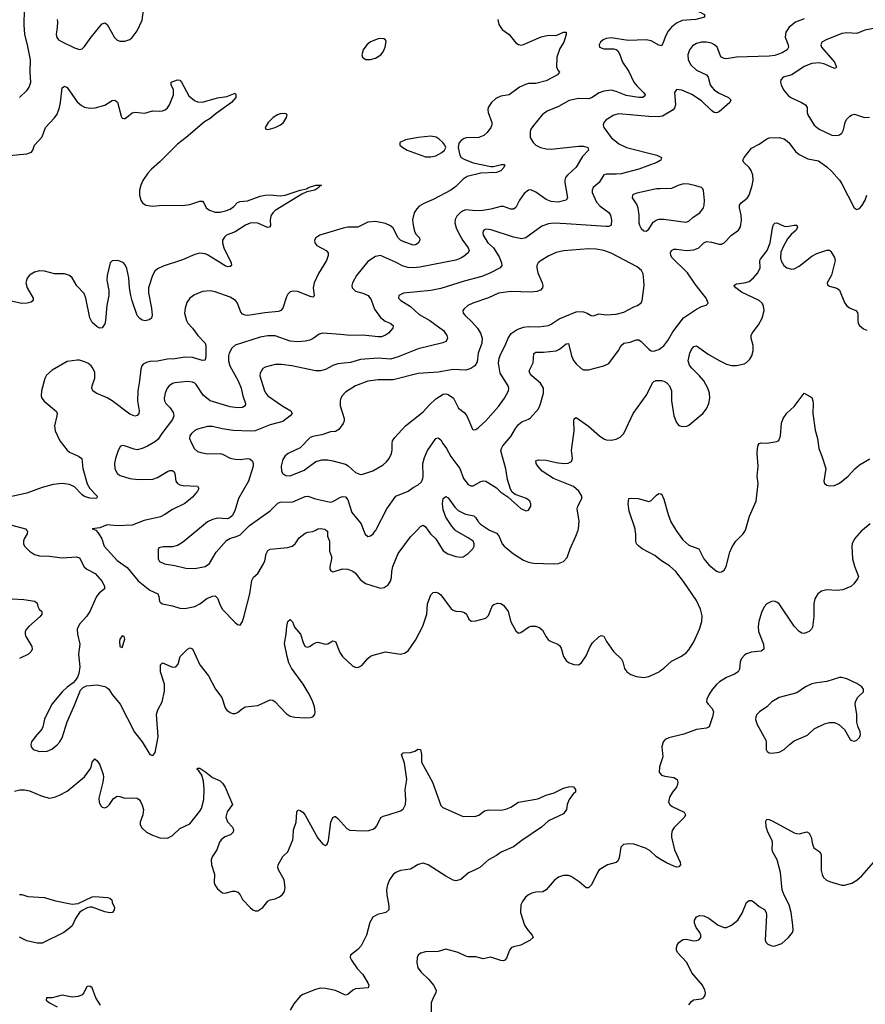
# Model space of a CAD drawing. Header units: inches. Extents: x 501419 to 657765, y 482282 to 547532.
# Tile 9 of 225: x 524892 to 531637, y 496218 to 504069. Entities that reach past the tile are written whole.
import ezdxf

# ---------------------------------------------------------------- set-up
doc = ezdxf.new("R2010")
doc.units = ezdxf.units.IN
doc.header["$MEASUREMENT"] = 0
for name, color, linetype in [('A5429', 7, 'Continuous'), ('A5439', 7, 'Continuous'), ('A5520', 7, 'Continuous'), ('A5530', 7, 'Continuous')]:
    doc.layers.add(name, color=color, linetype=linetype)

msp = doc.modelspace()

# ---------------------------------------------------------------- linework, layer by layer
at = {"layer": 'A5429', "color": 6}
for points, elevation in [([(524945.9, 500000), (524954.6, 499990), (524950.3, 499970), (524927.8, 499930), (524922.1, 499910), (524922.5, 499890), (524931.2, 499870), (524970, 499831.8), (525010, 499805.5), (525050, 499794.3), (525130, 499792.7), (525230, 499779.3), (525344.8, 499784.8), (525370, 499777.1), (525407.2, 499707.2), (525428.6, 499688.6), (525492.7, 499652.7), (525550.5, 499590.6), (525568.6, 499550), (525567.1, 499530), (525524.5, 499495.5), (525503.8, 499470), (525452.4, 499350), (525423.9, 499310), (525368.1, 499250), (525349.7, 499210), (525351.6, 499170), (525370.3, 499090), (525362.1, 499010), (525370.4, 498909.6), (525363, 498857), (525352.5, 498827.5), (525337.4, 498802.6), (525317.8, 498782.2), (525270, 498747), (525230, 498709.9), (525147.3, 498610), (525090, 498492.1), (525077.2, 498430), (525069.1, 498410.9), (525014.7, 498350), (524987.1, 498310), (524980.4, 498290), (524982, 498270), (524998.8, 498250), (525050, 498232.7), (525110, 498235.3), (525148.6, 498251.4), (525190, 498286.6), (525210.9, 498310), (525230, 498342.9), (525269.9, 498470.1), (525330, 498602.2), (525377.7, 498722.3), (525396.8, 498743.2), (525423.5, 498756.5), (525510, 498764.3), (525570, 498750.9), (525590, 498741.9), (525603.4, 498730), (525628.8, 498688.8), (525693, 498610), (525808.2, 498388.2), (525869.7, 498310), (525930, 498210.2), (525950, 498200.6), (525956.1, 498204), (525972.9, 498227.1), (525995.9, 498350), (525983.5, 498530), (525994.2, 498565.8), (526029.5, 498630.5), (526046.2, 498713.8), (526046.2, 498770), (526014.6, 498870), (526015.4, 498924.6), (526030, 498940.1), (526110, 498906.6), (526136.2, 498910), (526155.2, 498930), (526172.9, 498990), (526230, 499048.8), (526250, 499060.2), (526270, 499052.9), (526330, 498924.4), (526398.2, 498838.1), (526452.7, 498730), (526504.9, 498664.9), (526530, 498581.7), (526544.1, 498564.1), (526570, 498545.2), (526590, 498537.1), (526610, 498535.9), (526630, 498545.4), (526665.1, 498574.9), (526690, 498588.8), (526790, 498599.4), (526890, 498645.3), (526910, 498643), (526929.2, 498629.2), (527017, 498537), (527050, 498514.3), (527087.7, 498507.7), (527170, 498503.5), (527210, 498505), (527229.3, 498510.7), (527245.8, 498530), (527249.9, 498550.1), (527244, 498590), (527229.9, 498630), (527201, 498690), (527153.4, 498770), (527059, 498899), (527039.8, 498939.8), (527024, 498990), (527005.3, 499094.7), (527017.4, 499170), (527021.3, 499230), (527030, 499270.3), (527050, 499286.3), (527066.7, 499266.7), (527083.9, 499223.9), (527132.4, 499170), (527155.4, 499095.4), (527170, 499072.1), (527190, 499065.6), (527210, 499072.9), (527230.9, 499090), (527257, 499103), (527270, 499105), (527330, 499088.8), (527350, 499093.6), (527390, 499115.7), (527410, 499111.3), (527444.4, 499024.4), (527467.1, 498990), (527550, 498914), (527570, 498905.7), (527590, 498904.4), (527621.1, 498918.9), (527670, 498975.9), (527690, 498992.9), (527710, 499002.1), (527810, 499028.3), (527930, 499010.7), (527962.2, 499017.8), (527990, 499035.9), (528050, 499120.8), (528107.7, 499232.3), (528140.1, 499330), (528144.7, 499410), (528170, 499484), (528190, 499502.2), (528210, 499505.3), (528230, 499498.6), (528250, 499483), (528332.4, 499372.4), (528350, 499360.1), (528370, 499353.8), (528413.4, 499350), (528440.9, 499340.9), (528454.6, 499330), (528475.6, 499290), (528493.3, 499273.3), (528530, 499275.3), (528610, 499296), (528630, 499317.3), (528663.3, 499396.7), (528674.3, 499405.7), (528704, 499416), (528730, 499414.8), (528750, 499400.8), (528786.9, 499350), (528810, 499267.5), (528850, 499196.5), (528870, 499176.9), (528890, 499182.7), (528950, 499225.6), (528970, 499233.8), (529010, 499232.1), (529040.3, 499220.3), (529061.8, 499201.8), (529090, 499148), (529110, 499122.7), (529130.1, 499110.1), (529185.3, 499090), (529198.8, 499078.8), (529210, 499058), (529228.6, 498990), (529250, 498959.7), (529270, 498944.5), (529312.6, 498927.4), (529350, 498925.3), (529370, 498938.7), (529410, 498997.6), (529441.7, 499070), (529460.7, 499099.3), (529510, 499147.8), (529530, 499158.1), (529550, 499154.3), (529572.3, 499110), (529628, 499030), (529692.5, 498970), (529701.8, 498950), (529715.3, 498895.3), (529735.4, 498870), (529767.6, 498847.6), (529810.6, 498830.6), (529870, 498824.9), (529910, 498830.9), (529992.2, 498870), (530000, 498875.7)], 1900), ([(525498.2, 500000), (525499.5, 499999.5), (525517.8, 499977.8), (525545.8, 499930), (525564.3, 499870), (525670, 499756.2), (525750, 499700.5), (525835.5, 499595.5), (525930, 499520.4), (525992.4, 499490), (526001.2, 499470), (526007.6, 499430), (526018, 499418), (526032.2, 499410), (526110, 499395), (526170, 499377.1), (526210, 499375.1), (526290, 499390.8), (526328.5, 499410), (526385.5, 499454.5), (526430, 499472.6), (526450, 499475.3), (526470, 499457), (526490, 499400.9), (526510, 499366.5), (526610, 499263.1), (526630, 499245.8), (526650, 499241.3), (526669.5, 499270.5), (526683.4, 499316.6), (526728.1, 499490), (526742.8, 499597.2), (526757.2, 499622.8), (526790, 499652.8), (526836.1, 499730), (526845.9, 499754.1), (526857.4, 499810), (526870, 499835.6), (526890, 499846.5), (527030, 499861.2), (527064.5, 499870), (527090.2, 499889.8), (527121.2, 499938.8), (527170, 499975.7), (527190, 499984), (527230, 499988.2), (527252.9, 500000)], 2000), ([(526310.4, 500000), (526190, 499900.7), (526150, 499875.9), (526110, 499866.8), (526034.9, 499865.1), (526002.7, 499857.3), (525995.8, 499844.2), (525996.4, 499770), (526007.6, 499750), (526045.8, 499730), (526130, 499718), (526215.7, 499695.7), (526290, 499693.2), (526371.5, 499708.5), (526406.1, 499733.9), (526457.9, 499822.1), (526542.7, 499917.3), (526567.6, 499932.4), (526625.5, 499950), (526650, 499962.8), (526688.5, 500000)], 2100), ([(527333.7, 500000), (527347.8, 499990), (527348.2, 499950), (527361.7, 499910), (527363.1, 499830), (527377.8, 499790), (527378.8, 499770), (527366.1, 499706.1), (527366.6, 499686.6), (527373.4, 499673.4), (527390, 499665.4), (527468.8, 499691.2), (527510, 499687), (527550, 499670.7), (527570, 499656.7), (527606.5, 499606.5), (527650, 499573.7), (527750, 499540.3), (527770, 499537.4), (527798.1, 499541.9), (527830, 499562.2), (527850, 499591.3), (527858.8, 499621.2), (527860.7, 499670), (527868.2, 499710), (527910, 499812.9), (528010, 499944.8), (528062.4, 500000)], 2000), ([(527634, 500000), (527646.4, 499966.4), (527670, 499948.7), (527690, 499952.7), (527710, 499970.1), (527730, 499997.3), (527731.4, 500000)], 2100), ([(528147.6, 500000), (528168.8, 499970), (528210.7, 499930), (528270, 499834.2), (528307.5, 499810), (528370, 499788.1), (528410, 499783.7), (528430, 499786.4), (528470, 499812.4), (528507.4, 499850), (528516.6, 499870), (528517.5, 499890), (528508.3, 499910), (528470, 499938.7), (528370, 499994.4), (528365, 500000)], 2000), ([(528639.6, 500000), (528695.5, 499975.5), (528713, 499953), (528740.4, 499890), (528757.1, 499870), (528830, 499809.1), (528910, 499759.9), (528950, 499742.9), (528990, 499736), (529150, 499729.3), (529190, 499733), (529230.7, 499749.3), (529259, 499781), (529281.3, 499850), (529328.4, 499950), (529345.2, 500000)], 2000), ([(530000, 499762.5), (529957.2, 499797.2), (529856.1, 499850), (529829.8, 499870), (529812.9, 499890), (529806.8, 499910), (529806.4, 499970), (529802.1, 500000)], 1900), ([(524831, 499451), (524925, 499445), (525013.4, 499433.4), (525030, 499416.4), (525036.8, 499390), (525047.9, 499370), (525069.4, 499350), (525068.8, 499330), (525055.7, 499310), (524963.5, 499230), (524945, 499210), (524935.6, 499190), (524935.4, 499170), (524942, 499150), (524989.6, 499070), (524990.1, 499050), (524983.9, 499030), (524963.2, 499010), (524890, 498976.2)], 1800), ([(524850, 497917.4), (524892.3, 497927.7), (524930, 497927.3), (524970, 497919.9), (525070, 497876.9), (525130, 497862.8), (525170, 497869.6), (525210, 497885), (525270, 497917.2), (525408.6, 498031.4), (525451.2, 498090), (525461.2, 498110), (525471.1, 498148.9), (525490, 498174.2), (525510, 498159.7), (525530, 498126.4), (525557.5, 498050), (525559.9, 498030), (525555.2, 497990), (525522.9, 497862.9), (525524.5, 497830), (525540.3, 497800.3), (525550, 497790.8), (525570, 497785.5), (525590, 497791.4), (525608.1, 497810), (525641, 497859), (525670, 497876.6), (525690, 497875.6), (525730, 497861.7), (525790, 497865.6), (525830, 497861), (525848.1, 497848.1), (525855.8, 497835.8), (525870, 497806.7), (525880.1, 497770), (525873.8, 497730), (525852.6, 497670), (525853.8, 497650), (525865, 497625), (525904.2, 497590), (525950, 497566.2), (526010, 497545.8), (526070, 497541.7), (526110, 497562.7), (526170, 497620.9), (526250, 497657.2), (526330, 497758.3), (526341.3, 497778.7), (526359.9, 497850), (526364.4, 497930), (526357.7, 497997.7), (526344.3, 498044.3), (526320.2, 498080.2), (526307.5, 498090), (526310, 498100.5), (526330, 498100.2), (526377.8, 498070), (526430, 498025.7), (526490, 498000.6), (526510, 497981.6), (526531.9, 497950), (526588.5, 497810), (526546.4, 497753.6), (526536.6, 497710), (526550, 497673.8), (526588.7, 497630), (526596.8, 497610), (526594.2, 497590), (526572.4, 497570), (526526.9, 497553.1), (526498.1, 497530), (526485.2, 497510), (526463.2, 497450), (526426.6, 497393.4), (526418.5, 497370), (526420.7, 497330), (526445.1, 497254.9), (526444.3, 497190), (526448.1, 497170), (526470, 497138.8), (526510, 497106), (526530, 497103.1), (526590, 497118.9), (526610, 497118.8), (526631.3, 497111.3), (526649.4, 497090), (526670, 497053.2), (526730, 496989.1), (526750.9, 496970.9), (526770, 496962.8), (526790, 496962.8), (526829.9, 496990.1), (526870, 497041.6), (526890, 497051.6), (526930, 497058.7), (526965.3, 497074.7), (526987, 497093), (527002.9, 497117.1), (527008.5, 497150), (527001.6, 497210), (526956.2, 497290), (526951.6, 497310), (526953.8, 497330), (526990, 497396.6), (527030, 497434.3), (527069.9, 497530), (527074.4, 497550), (527075.6, 497610), (527096.4, 497670), (527102.3, 497750), (527110, 497768.4), (527130, 497764.5), (527150, 497750.7), (527170, 497725.7), (527270, 497542.1), (527310, 497494.7), (527330, 497484), (527344.2, 497495.8), (527355, 497525), (527374.6, 497670), (527390, 497708.8), (527405.1, 497714.9), (527410, 497715.9), (527430, 497700.6), (527500.7, 497620.7), (527525.7, 497605.7), (527630, 497601), (527675.5, 497604.5), (527710, 497613.3), (527730, 497626.5), (527740, 497640), (527771.8, 497708.2), (527790, 497719.3), (527830, 497727.5), (527930, 497759.9), (527950, 497774.7), (527968.6, 497810), (527971.6, 497848.4), (527966.8, 497930), (527980.9, 498010), (527961.8, 498141.8), (527936.9, 498210), (527950, 498222), (528010, 498225.4), (528043.7, 498236.3), (528070, 498252.6), (528090, 498250.5), (528097.4, 498210), (528096.6, 498150), (528183.7, 497990), (528250, 497804.2), (528267.5, 497787.5), (528430, 497716.6), (528530, 497716.9), (528554.1, 497725.9), (528599.9, 497760.1), (528630, 497768.8), (528730, 497767.1), (528770, 497772.7), (528808.2, 497790), (528870, 497828.8), (529024.3, 497855.7), (529090, 497884.7), (529155.3, 497904.7), (529230, 497940.8), (529270, 497953.1), (529294.6, 497954.6), (529310, 497950.7), (529326, 497930), (529324.7, 497910), (529310, 497899), (529274.6, 497850), (529259.6, 497810), (529254.3, 497770), (529230, 497736.9), (529110, 497679.8), (529054.3, 497630), (528895.9, 497524.1), (528830, 497472.4), (528731.8, 497430), (528695.3, 497404.7), (528630.1, 497369.9), (528561.5, 497310), (528530, 497291.6), (528472.5, 497267.5), (528410, 497212.1), (528370, 497202.7), (528350, 497207), (528290, 497239.2), (528150, 497329.4), (528110, 497343.7), (528070, 497332.9), (528010, 497296.6), (527930, 497284.2), (527892, 497270), (527870, 497254.2), (527842.1, 497210), (527826.7, 497170), (527817.9, 497130), (527819, 497090), (527837, 497003), (527835.2, 496970), (527811.8, 496950), (527746, 496934), (527708.3, 496911.7), (527685, 496870), (527658.1, 496770), (527614.9, 496685.1), (527590, 496654.3), (527529.5, 496610), (527528.5, 496590), (527538.8, 496570), (527583.9, 496503.9), (527630, 496454.8), (527669.1, 496390), (527676.6, 496370), (527670.2, 496350), (527570, 496340.5), (527550, 496330.5), (527510, 496295.7), (527490, 496289.8), (527410, 496327.1), (527330, 496344.9), (527290, 496345.8), (527250, 496335.3), (527150, 496296.2), (527130, 496283.1), (527077.6, 496222.4), (527049.2, 496170.8)], 1800), ([(530000, 498126.2), (529994.7, 498110), (529991.6, 498070), (530000, 498059)], 1900), ([(530000, 497375.7), (529970, 497393.6), (529920.6, 497440.6), (529882.9, 497462.9), (529790, 497494.3), (529750, 497497.4), (529708.8, 497491.2), (529686.1, 497470), (529674.3, 497385.7), (529661.7, 497358.3), (529650, 497349), (529581.1, 497330), (529514.8, 497290), (529500.6, 497270), (529452.2, 497170), (529430, 497146.2), (529410, 497147.9), (529354.1, 497194.1), (529290, 497235.7), (529270, 497243.9), (529230, 497244.8), (529190, 497230.6), (529153.7, 497206.3), (529090.8, 497130), (529078.3, 497121.7), (529064.2, 497115.8), (529010, 497111.3), (528976.6, 497103.4), (528949.2, 497090.8), (528927.4, 497072.5), (528901.8, 497038.2), (528890.4, 497010), (528887.6, 496950), (528919.2, 496850), (528946.4, 496806.4), (528979.3, 496770), (528986.8, 496750), (528964, 496730), (528890, 496689.9), (528830, 496676), (528812.3, 496667.7), (528798.1, 496650), (528773.7, 496586.3), (528761, 496570), (528750, 496565.1), (528730, 496566.2), (528650, 496595.1), (528590, 496581), (528530, 496597.6), (528470, 496597.2), (528450, 496601.1), (528390, 496631.6), (528290, 496656.5), (528230, 496638.9), (528130, 496636.4), (528090, 496624.6), (528070.8, 496610), (528061.5, 496590), (528058.8, 496550), (528068.6, 496510), (528094.6, 496474.6), (528156.6, 496416.6), (528191.8, 496370), (528212.7, 496330), (528211.7, 496310), (528188.6, 496270), (528174.9, 496230), (528172.8, 496087.2)], 1900), ([(524890, 497094.2), (524910, 497093.5), (524957.3, 497077.3), (525090, 497069.5), (525165.7, 497045.7), (525310, 497016.3), (525357.1, 497022.9), (525470, 497074.9), (525490, 497077.7), (525591.3, 497070), (525610, 497064.4), (525628, 497050), (525630.4, 497030), (525647.3, 496990), (525646, 496970), (525631.3, 496950), (525610, 496946), (525570, 496954.5), (525470, 496992), (525450, 496992.7), (525430, 496986.3), (525390, 496966.1), (525369.8, 496950.2), (525338.2, 496901.8), (525310, 496844.4), (525290, 496824), (525242.6, 496790), (525070, 496705.2), (525030, 496704.1), (524950, 496722.8), (524890, 496754.3)], 1700), ([(525535.2, 496210), (525499.9, 496270), (525470.8, 496350), (525450, 496363.5), (525430, 496359.7), (525425.4, 496354.6), (525404.5, 496310), (525390, 496294), (525359.3, 496280.7), (525310, 496275.3), (525230, 496289.9), (525149.7, 496269.7), (525104.7, 496270), (525103.8, 496250), (525128.4, 496230), (525190, 496196.6)], 1800)]:
    msp.add_lwpolyline(points, dxfattribs=dict(at, elevation=elevation))
at = {"layer": 'A5429', "color": 6, "elevation": 2000}
msp.add_lwpolyline([(525710, 499156.2), (525690.6, 499130), (525686.9, 499110), (525690, 499071.3), (525710, 499062.8), (525730.8, 499130), (525724, 499150)], close=True, dxfattribs=at)
at = {"layer": 'A5439', "color": 6, "elevation": 1900}
for points in [[(531613.2, 500000), (531605.9, 499994.1), (531549.5, 499930), (531532.2, 499890), (531528.9, 499870), (531535.7, 499770), (531551.2, 499711.2), (531581.8, 499630), (531575.6, 499610), (531546.3, 499570), (531522, 499550), (531457.7, 499522.3), (531410, 499517.3), (531330, 499522.1), (531288.4, 499511.6), (531257.6, 499490), (531235.3, 499450), (531227.2, 499412.8), (531225.7, 499310), (531215.3, 499224.7), (531208.1, 499210), (531190, 499191.9), (531150, 499174.4), (531130, 499177.5), (531110, 499189.9), (531070, 499233.5), (530949.9, 499410), (530930, 499424.8), (530910, 499431.3), (530887.4, 499430), (530850, 499411.3), (530830, 499388.4), (530810, 499342.9), (530786.7, 499270), (530781, 499230), (530786, 499190), (530825.3, 499090), (530827.5, 499050), (530806.2, 499033.8), (530730, 499026.1), (530690, 499013.3), (530675.9, 499004.1), (530650, 498975.3), (530638.1, 498950), (530633.3, 498890), (530622.7, 498870), (530593, 498850), (530530, 498822.7), (530475, 498790), (530450, 498769.1), (530416.7, 498730), (530390.8, 498690), (530372.4, 498650), (530371.2, 498630), (530382.8, 498610), (530416.6, 498576.6), (530425.3, 498550), (530418.3, 498510), (530392.4, 498430), (530370, 498420.2), (530290, 498408.3), (530190, 498372.6), (530070, 498343.2), (530040.2, 498330), (530023.8, 498310), (530014.3, 498270), (530020.8, 498190), (530000, 498126.2)], [(530125.1, 500000), (530181, 499921), (530230, 499879.4), (530309.3, 499850), (530349.1, 499770), (530390, 499722.4), (530450, 499670.8), (530470, 499665.1), (530490, 499666.3), (530510, 499679.3), (530527.7, 499710), (530555.4, 499824.6), (530573.5, 499866.5), (530604.9, 499910), (530663.6, 499970), (530681.7, 499998.3), (530682.2, 500000)], [(530000, 498875.7), (530030, 498897.8), (530090, 498953.4), (530170, 498993.5), (530210, 499022.9), (530230, 499043.5), (530270, 499107.1), (530315.3, 499210), (530332.9, 499270), (530335, 499315), (530322.9, 499370), (530290, 499438.1), (530186.4, 499590), (530125.6, 499670), (530074.7, 499714.7), (530010, 499754.4), (530000, 499762.5)], [(530000, 498059), (530010, 498046), (530037.1, 498037.1), (530110, 498026.1), (530135.8, 498010), (530141.5, 497990), (530139.4, 497970), (530130.1, 497950), (530098.5, 497910), (530074.9, 497870), (530067.6, 497830), (530078.3, 497810), (530095.7, 497795.7), (530191.2, 497751.2), (530202.7, 497730), (530195, 497710), (530111.9, 497628.1), (530097.2, 497602.8), (530090, 497576), (530090.9, 497550), (530114.9, 497450), (530159, 497350), (530161.7, 497330), (530150, 497313.7), (530130, 497312), (530110, 497318.1), (530050, 497345.7), (530000, 497375.7)], [(530230, 496213.4), (530250, 496240.6), (530267.4, 496252.6), (530330, 496262.7), (530345.1, 496270), (530359.9, 496290), (530362.8, 496310), (530357.8, 496330), (530337, 496370), (530253.5, 496470), (530211.9, 496550), (530138.1, 496630), (530130.5, 496650), (530129.9, 496670), (530136.1, 496690), (530149.9, 496710), (530170, 496727.9), (530185.1, 496734.9), (530210, 496738.1), (530265.3, 496725.3), (530290, 496725.4), (530310, 496732.1), (530325, 496750), (530324.5, 496770), (530316.4, 496790), (530287.7, 496830), (530275.1, 496864.9), (530275.5, 496890), (530290, 496914.4), (530314.3, 496925.7), (530350, 496924.3), (530390, 496905.4), (530463.2, 496850), (530510, 496831.4), (530530, 496830.8), (530570, 496848.6), (530621, 496890), (530654.5, 496945.5), (530690, 497028.9), (530710, 497044.7), (530730, 497044.6), (530750, 497033.4), (530790, 496998.3), (530833, 496973), (530845.6, 496950), (530848.5, 496928.5), (530838, 496730), (530846, 496710), (530858, 496698), (530890, 496682.9), (530910, 496682.7), (530970, 496701.9), (531025.2, 496750), (531055.4, 496790), (531060.5, 496810), (531059.5, 496850), (531045.8, 496950), (531030.4, 497010), (530989.4, 497089.4), (530974.5, 497130), (530960.8, 497270), (530934.6, 497370), (530900.2, 497430), (530893.2, 497450), (530895.7, 497510), (530890.9, 497530), (530860.1, 497590), (530846.5, 497633.5), (530842.4, 497677.6), (530850, 497694.4), (530870, 497692.1), (530898.8, 497678.8), (531070, 497585.9), (531090, 497579.1), (531110, 497578.3), (531170, 497594.5), (531190, 497583.1), (531205.4, 497550), (531215.8, 497495.8), (531226.5, 497466.5), (531272.9, 497432.9), (531283.8, 497410), (531285.9, 497285.9), (531292.1, 497252.1), (531303, 497230), (531327.1, 497207.1), (531350, 497196.1), (531450, 497169.2), (531470, 497168.3), (531530, 497183.7), (531570, 497208.4), (531610, 497241.9), (531720.6, 497370)]]:
    msp.add_lwpolyline(points, dxfattribs=at)
at = {"layer": 'A5439', "color": 6, "elevation": 2000}
msp.add_lwpolyline([(531450, 498823.6), (531430, 498822.9), (531330, 498791.5), (531250, 498782.5), (531210, 498772.3), (531160.6, 498750), (531090, 498702.2), (530950, 498664.7), (530890.1, 498630), (530850, 498589), (530792.5, 498550), (530770.8, 498530), (530762.7, 498510), (530762.2, 498490), (530775, 498450), (530843, 498323), (530847, 498307), (530847.2, 498250), (530854.3, 498234.3), (530870, 498224.1), (530890, 498221.3), (530950, 498228.8), (530989.9, 498250.1), (531032.4, 498290), (531070, 498317.6), (531174.8, 498365.2), (531230, 498415.4), (531310, 498453.3), (531350, 498466.3), (531390, 498465.6), (531424.4, 498450), (531470.2, 498410), (531516.5, 498330), (531530, 498320.8), (531550, 498317), (531570, 498323.3), (531590, 498344.2), (531597.7, 498370), (531596.7, 498390), (531576.4, 498436.4), (531568.7, 498468.7), (531570.2, 498530), (531556.6, 498610), (531558.1, 498630), (531575.1, 498664.9), (531621.5, 498710), (531621.5, 498730), (531607.9, 498750), (531570, 498776.2), (531490, 498813.1)], close=True, dxfattribs=at)
at = {"layer": 'A5520', "color": 6}
for points, elevation in [([(525189.4, 504070), (525193, 504050), (525191.4, 504010), (525181.4, 503950), (525187.4, 503927.4), (525202.4, 503910), (525230, 503893.9), (525330, 503843.9), (525370, 503832.1), (525390, 503837), (525410, 503854.6), (525462.4, 503930), (525530, 504013.9), (525550, 504037.2), (525570, 504045.5), (525590, 504031.2), (525646.9, 503926.9), (525670, 503906.1), (525690, 503898.4), (525730, 503897.4), (525769.3, 503910.7), (525790, 503926), (525830, 503981.3), (525870, 504065.5), (525890, 504223.2)], 1900), ([(524889.9, 503450), (524951.8, 503508.2), (524968.2, 503530), (524981.8, 503570), (524975.4, 503650), (524978.2, 503750), (524955.1, 503870), (524932.8, 503950), (524927.7, 504027.7), (524930.6, 504149.4)], 1900), ([(528706.7, 504070), (528714.6, 504030), (528740.9, 503990), (528796.2, 503950), (528850, 503883.5), (528870, 503870.2), (528890, 503867.2), (528910, 503871.3), (529052.4, 503932.4), (529110, 503944.8), (529170, 503943.8), (529230, 503970.2), (529250.5, 503970), (529251.5, 503950), (529231.1, 503891.1), (529199.7, 503840.3), (529175.1, 503770), (529174.1, 503694.1), (529185.5, 503665.5), (529197.1, 503650), (529181.6, 503630), (529090, 503581.4), (529010, 503561.5), (528950, 503559.8), (528926.2, 503553.8), (528878.7, 503530), (528796.2, 503470), (528730, 503459.6), (528690, 503441.2), (528655.7, 503410), (528629.6, 503370), (528625.5, 503350), (528628.1, 503330), (528657.8, 503250), (528656.6, 503230), (528649, 503210), (528620.7, 503170), (528595, 503145), (528555.3, 503130), (528452.6, 503127.4), (528436.9, 503123.1), (528413.3, 503106.7), (528395.8, 503084.2), (528388.2, 503050), (528401.8, 502990), (528413.7, 502970), (528435.8, 502955.8), (528510, 502927.7), (528650, 502899.8), (528670, 502898.9), (528734.9, 502914.9), (528755.5, 502915.5), (528761.1, 502910), (528753.4, 502890), (528730, 502864.6), (528694, 502850), (528570, 502845.2), (528461.8, 502818.2), (528430, 502797.2), (528370, 502738.8), (528330, 502710.2), (528190, 502636.5), (528115.2, 502604.8), (528078.9, 502581.1), (528058.7, 502561.3), (528038.3, 502530), (528026, 502474), (528029.8, 502430), (528041.6, 502381.6), (528055.1, 502355.1), (528079.7, 502330), (528083.6, 502310), (528070, 502287.4), (528050, 502274.9), (528030, 502271.8), (527950, 502300), (527930, 502311.6), (527910.6, 502330.6), (527870, 502406), (527850, 502426.5), (527810, 502445.2), (527730, 502459), (527670, 502455.2), (527590, 502416.1), (527510, 502414.2), (527471.9, 502408.1), (527286.5, 502350), (527254.7, 502330), (527242.6, 502310), (527245.8, 502290), (527261.8, 502270), (527336.5, 502230), (527351.3, 502211.3), (527353.3, 502190), (527338.5, 502150), (527275.1, 502044.9), (527241.6, 501970), (527233.4, 501930), (527241.5, 501870), (527237.6, 501862.4), (527230, 501857.3), (527210, 501863.1), (527110, 501900.8), (527075.5, 501904.5), (527050, 501898.2), (527030, 501879.9), (527019.3, 501860.6), (526991.1, 501768.9), (526973.6, 501750), (526956.5, 501743.5), (526847.3, 501732.7), (526711.1, 501711.1), (526690, 501712.8), (526670, 501722.3), (526656.5, 501736.5), (526629.1, 501809.1), (526612.6, 501830), (526570, 501856.7), (526450, 501900.1), (526410, 501908.1), (526350, 501901.5), (526285.2, 501874.8), (526250, 501848), (526225, 501815), (526211, 501770), (526207.5, 501730), (526223, 501670), (526232.4, 501650), (526270, 501608.7), (526311.7, 501550), (526371.3, 501490), (526377, 501470), (526377.3, 501390), (526370, 501354.2), (526350, 501351.5), (526270, 501376.5), (526210, 501377), (526130, 501364.9), (526070, 501363.2), (525990, 501345.5), (525930, 501342.5), (525903.1, 501336.9), (525877.1, 501322.9), (525866.6, 501310), (525856.8, 501283.2), (525847.6, 501190), (525833.7, 501110), (525832.1, 501030), (525844.1, 500950), (525841.2, 500930), (525827.6, 500912.4), (525810, 500908.9), (525770, 500924.8), (525630, 501030.2), (525590, 501052.8), (525501.6, 501090), (525473.9, 501110), (525466.2, 501130), (525469.2, 501150), (525492.1, 501210), (525490, 501256.8), (525476.4, 501290), (525460.9, 501310), (525434.8, 501330), (525410, 501341.8), (525370, 501353.9), (525350, 501355.4), (525270, 501344.3), (525150, 501275.2), (525105.3, 501234.7), (525091.6, 501208.5), (525065.4, 501110), (525063.1, 501070), (525069.5, 501050), (525087.5, 501027.5), (525186.3, 500946.3), (525191.1, 500930), (525188.7, 500910), (525168.9, 500830), (525173.6, 500790), (525211.4, 500710), (525270, 500636), (525290, 500619.7), (525360.1, 500590), (525387.4, 500570), (525396, 500490), (525429, 500369), (525451.3, 500331.3), (525510.2, 500270), (525506.5, 500253.5), (525490.1, 500249.9), (525450, 500253.3), (525410, 500267), (525390, 500281.4), (525330, 500343.3), (525290, 500362.9), (525230, 500369.8), (525157.5, 500362.5), (525070, 500340.2), (524950, 500293), (524814.6, 500265.4)], 1900), ([(530000, 503863.5), (529990, 503865.1), (529930, 503900.6), (529890, 503908.5), (529744.3, 503904.3), (529610, 503924.4), (529570, 503920.3), (529545, 503910), (529523.5, 503890), (529513, 503870), (529516.8, 503850), (529550, 503836.4), (529630, 503838.2), (529650, 503832), (529661.7, 503821.7), (529676.7, 503796.7), (529701.1, 503730), (529750, 503656.9), (529791, 503571), (529818.1, 503538.1), (529868.2, 503490), (529881.2, 503470), (529877.8, 503462.2), (529862, 503450), (529830, 503448.9), (529730, 503465.8), (529650, 503497.5), (529610, 503507.6), (529550, 503500.6), (529513.6, 503486.4), (529453.9, 503446.1), (529430, 503438), (529350, 503440.9), (529275.3, 503424.7), (529190, 503378), (529100.3, 503339.7), (529059.5, 503310), (528990, 503226.3), (528970, 503196.5), (528962.8, 503177.2), (528964.6, 503130), (528986.6, 503090), (529010, 503069.2), (529046.9, 503050), (529090, 503039.6), (529130, 503037.1), (529350, 503061.4), (529390, 503060.3), (529423.5, 503050), (529428.8, 503030), (529380.7, 502979.3), (529330, 502892.2), (529261.3, 502830), (529245.7, 502810), (529239.1, 502790), (529239, 502770), (529261.6, 502650), (529250, 502630), (529186.2, 502613.8), (529130, 502619), (529090, 502634.4), (529010, 502694.1), (528968.2, 502711.8), (528950, 502709.5), (528917, 502683), (528878.6, 502630), (528850, 502571), (528830, 502558.1), (528810, 502559.6), (528750, 502580.7), (528730, 502580.8), (528650, 502557.2), (528587.1, 502547.1), (528530, 502544.3), (528450, 502552), (528430, 502546.3), (528404, 502530), (528377.6, 502502.4), (528364.1, 502475.9), (528361.9, 502450), (528373, 502410), (528392.5, 502370), (528427.3, 502307.3), (528469.6, 502250), (528475.7, 502230), (528467.9, 502210), (528436, 502184), (528411.6, 502168.4), (528370, 502152.3), (528083.9, 502096.1), (528030, 502089.8), (527990, 502092.5), (527950, 502102.6), (527890, 502134.8), (527770, 502187.8), (527730, 502181.3), (527670, 502140.4), (527577.9, 502030), (527547, 501970), (527541.9, 501950), (527545, 501930), (527570, 501904.6), (527630, 501888.9), (527670.7, 501870), (527695.5, 501835.5), (527721.8, 501761.8), (527770, 501693.8), (527806.4, 501666.4), (527847.5, 501650), (527869.7, 501630), (527869.3, 501610), (527833.7, 501570), (527810, 501552.5), (527778.4, 501541.6), (527750, 501539.6), (527630, 501554.8), (527530, 501550.2), (527450, 501560.3), (527310.6, 501569.4), (527279.6, 501560.4), (527233.3, 501526.7), (527206.4, 501513.6), (527170, 501504.5), (527110, 501499.4), (527050, 501506.3), (526930, 501547.1), (526870, 501549.5), (526810, 501539), (526610, 501475.2), (526583.2, 501450), (526563, 501410), (526557.5, 501390), (526556.8, 501350), (526567.8, 501310), (526634.4, 501190), (526658.2, 501130), (526671.4, 501070), (526693.8, 501010), (526691, 500989), (526670, 500977.1), (526630, 500974.1), (526570, 500982.8), (526410.5, 501030.5), (526356.2, 501076.2), (526300.4, 501160.4), (526290, 501170.8), (526270, 501180.1), (526230, 501184.6), (526130, 501174.8), (526110, 501168.6), (526083.2, 501150), (526069.1, 501130), (526052.8, 501090), (526043.1, 501050), (526046.5, 501030), (526056.7, 501010), (526093.2, 500973.2), (526116.2, 500936.2), (526120, 500910), (526110, 500881.7), (526025.3, 500770), (525996.7, 500723.3), (525974.5, 500705.5), (525910, 500668.4), (525870, 500648.8), (525830, 500639.2), (525803.7, 500643.7), (525728.5, 500671.5), (525710, 500673.4), (525694.1, 500665.9), (525673.3, 500626.7), (525655.7, 500570), (525648.5, 500530), (525650.1, 500490), (525668.2, 500450), (525693.8, 500433.8), (525770, 500410.3), (525837.2, 500402.8), (525954.6, 500405.4), (525990, 500419.5), (526070, 500467.3), (526090, 500475), (526110, 500474.6), (526123.1, 500463.1), (526129.3, 500450), (526137.4, 500390), (526149.6, 500369.6), (526170, 500359.2), (526194.5, 500354.5), (526310.7, 500350.7), (526319.8, 500330), (526311, 500310), (526270, 500262.1), (526210, 500212.6), (526110, 500163.8), (526050, 500123.1), (526014, 500106), (525885.3, 500074.7), (525790, 500039.9), (525670, 500032.6), (525590, 500042.5), (525530, 500017.7), (525470.7, 500010), (525498.2, 500000)], 2000), ([(524810, 502987.4), (524950, 502999.8), (524986.3, 503013.7), (524997.4, 503030), (525011.2, 503070), (525070, 503134.3), (525097.7, 503210), (525170, 503287.6), (525190, 503316.8), (525209.5, 503370), (525218.4, 503410), (525230, 503524.9), (525250, 503540.4), (525270, 503528.1), (525350, 503414.1), (525384.3, 503384.3), (525410, 503372.3), (525450, 503364.8), (525494.3, 503365.7), (525570, 503387.7), (525630, 503425.5), (525650, 503428.4), (525671.5, 503411.5), (525700.5, 503300.5), (525710, 503283.6), (525722.2, 503282.2), (525730, 503281.8), (525743.1, 503290), (525790, 503327.6), (525810, 503332.9), (525890, 503323.8), (525950, 503341.4), (526010, 503339.4), (526030, 503341.3), (526050.9, 503350), (526070, 503366.4), (526086.1, 503390), (526118.5, 503470), (526118, 503510), (526099.8, 503550), (526099.8, 503570), (526150, 503590.9), (526170, 503587.6), (526183.2, 503570), (526242.1, 503462.1), (526285.3, 503425.3), (526310, 503413.3), (526350, 503412.2), (526470, 503446.4), (526542.8, 503457.2), (526610, 503484), (526616.5, 503470), (526614.6, 503450), (526581.1, 503410), (526458.4, 503321.6), (526410, 503281.1), (526364.8, 503255.2), (526218.5, 503130), (526150, 503077.5), (526010, 502934.6), (525942.7, 502877.3), (525913.8, 502846.2), (525874, 502786), (525858.3, 502750), (525848.1, 502710), (525848.6, 502670), (525859.3, 502630), (525870.1, 502610), (525897.8, 502590), (525950, 502581.7), (526030, 502590), (526190, 502587.8), (526250, 502596.3), (526330, 502621.8), (526350, 502621), (526360.1, 502610), (526379, 502570), (526406.3, 502550), (526450, 502535.6), (526490, 502535.7), (526534.7, 502545.3), (526570, 502559.2), (526599.5, 502580.5), (526630, 502611.5), (526650, 502620.4), (526710, 502624.2), (526810, 502661.4), (526850, 502670.8), (526890, 502672.3), (526970, 502665.6), (527010, 502670), (527129.7, 502710), (527180.2, 502719.8), (527196, 502730), (527253.2, 502750), (527298.8, 502750), (527281.5, 502738.5), (527278.7, 502730), (527245.3, 502710), (527183.4, 502696.6), (527143.3, 502676.7), (526930, 502547.7), (526910.6, 502529.4), (526895.7, 502504.3), (526890.4, 502470), (526891.3, 502428.7), (526884.4, 502415.6), (526868.7, 502411.3), (526790, 502446.9), (526750, 502450.5), (526730, 502447.1), (526692.5, 502430), (526610, 502378.2), (526542.7, 502350), (526524.7, 502335.3), (526509.4, 502310.6), (526508.5, 502290), (526520.6, 502250), (526579.9, 502130), (526581.2, 502110), (526570, 502100.2), (526550, 502099.5), (526530, 502106), (526390, 502193.5), (526370, 502201.9), (526330, 502207.4), (526290, 502197.6), (526190, 502154.8), (526035.4, 502104.6), (525990, 502081.8), (525970, 502063.2), (525951.3, 502030), (525918.7, 501930), (525920.1, 501890), (525942.8, 501770), (525947.7, 501712.3), (525942.4, 501690), (525924.9, 501675.1), (525891.3, 501668.7), (525870, 501673.7), (525850, 501685.8), (525829.5, 501710), (525788, 501828), (525778.5, 501870), (525767.8, 501930), (525762.7, 502010), (525746, 502086), (525733.7, 502113.7), (525718.7, 502130), (525690, 502144.7), (525670, 502148.3), (525630, 502146), (525613.2, 502130), (525610, 502119.3), (525590.4, 502030), (525587.1, 501992.9), (525603, 501910), (525602.1, 501870), (525586.4, 501790), (525577.3, 501670), (525570, 501643.7), (525550, 501612.7), (525530, 501610.5), (525510, 501620.7), (525470, 501655.2), (525450, 501692.8), (525418.7, 501850), (525405.3, 501885.3), (525346.9, 501946.9), (525310, 502011.1), (525289.5, 502029.5), (525250, 502044), (525170, 502043.1), (525090, 502065), (525050, 502067.2), (525010, 502056.6), (524969.1, 502030.9), (524951.5, 502008.5), (524942.1, 501970), (524952, 501930), (524998.9, 501850), (524999, 501830), (524982.2, 501817.8), (524951.3, 501808.7), (524910, 501805.4), (524825.1, 501825)], 1800), ([(530000, 503296.9), (529990, 503294.7), (529910, 503296.6), (529670, 503318.8), (529630, 503308.3), (529570.1, 503270), (529552, 503250), (529545.8, 503230), (529551.8, 503210), (529610.4, 503130), (529670, 503079.8), (529731.4, 503050), (529972.9, 502990), (530000, 502975.8)], 2100), ([(530000, 502946.5), (529974.4, 502930), (529830, 502878.2), (529690, 502841.1), (529650, 502836.7), (529570, 502837.8), (529550, 502831.1), (529513.1, 502770), (529465.7, 502730), (529457.7, 502710), (529459.3, 502690), (529493, 502613), (529521.2, 502581.2), (529590.6, 502530.6), (529603.7, 502510), (529611.4, 502471.4), (529610, 502429.9), (529590, 502418.9), (529570, 502418.9), (529250, 502442.3), (529154.5, 502445.5), (529110, 502442.5), (529057.9, 502422.1), (528930, 502329.8), (528897.5, 502322.5), (528830, 502335.9), (528653.2, 502393.2), (528610, 502397.7), (528594.4, 502390), (528590, 502382.9), (528585.7, 502370), (528588.1, 502350), (528626.4, 502290), (528672.4, 502250), (528717.3, 502177.3), (528734.5, 502130), (528736.5, 502110), (528723.9, 502090), (528646.1, 502050), (528577.9, 502022.1), (528435.9, 501984.1), (528250, 501926), (528170, 501910), (527952.3, 501887.7), (527915.2, 501870), (527914.1, 501850), (527931.9, 501830), (528010, 501782.3), (528077.8, 501717.8), (528164.1, 501670), (528272.1, 501590), (528299.9, 501550), (528303.7, 501530), (528297.1, 501510), (528290, 501504.3), (528266.9, 501493.1), (528070, 501444), (527910, 501381.9), (527850, 501363.4), (527750, 501370.4), (527610, 501360.6), (527530, 501336.1), (527430, 501325.6), (527390, 501311), (527330, 501280.7), (527290, 501268.4), (527250, 501270), (527061.5, 501310), (526979.2, 501320.8), (526930, 501319.1), (526850, 501299.6), (526830.9, 501289.1), (526810, 501250.7), (526808.5, 501230), (526844.1, 501110), (526853.9, 501090), (526871.9, 501070), (526990, 500987.3), (527054.4, 500950), (527065, 500930), (527048.6, 500910), (526990, 500864.5), (526890, 500838.2), (526770, 500791.5), (526730, 500787.3), (526594.7, 500794.7), (526506.4, 500806.4), (526430, 500824.3), (526390, 500826.6), (526310, 500802.8), (526290, 500793.7), (526262, 500770), (526249.1, 500750), (526247.5, 500730), (526253.8, 500710), (526283.7, 500650), (526310, 500626.7), (526336.9, 500616.9), (526390, 500607.2), (526490, 500609), (526510, 500603.7), (526570, 500573.3), (526610, 500563.8), (526650, 500561.6), (526710, 500569.8), (526726.3, 500566.3), (526748.2, 500548.2), (526754.6, 500530), (526752.8, 500510), (526715.9, 500390), (526636.4, 500250), (526607.4, 500152.6), (526586.6, 500113.4), (526570, 500098.8), (526550, 500090.4), (526470, 500094.7), (526430, 500084.2), (526390, 500065.7), (526310.4, 500000)], 2100), ([(530000, 502720.2), (529970, 502719.3), (529813.1, 502686.9), (529784.5, 502675.5), (529778.6, 502670), (529777, 502650), (529813.4, 502593.4), (529821.4, 502570), (529831.2, 502510), (529830.7, 502450), (529836.2, 502430), (529850, 502404.6), (529870, 502385.2), (529890, 502382.3), (529910, 502398.3), (529945, 502455), (529968.3, 502471.7), (529990, 502478), (530000, 502478)], 2200), ([(527731.4, 500000), (527821.5, 500170), (527891.2, 500268.8), (527991.1, 500310), (528030, 500338.9), (528070, 500360.2), (528095.9, 500384.1), (528108.1, 500410), (528111.1, 500428.9), (528106.8, 500530), (528121.3, 500578.7), (528145.8, 500634.2), (528210, 500728.5), (528230, 500735.7), (528250, 500719.3), (528265.7, 500690), (528296.5, 500650), (528330, 500585.2), (528401.9, 500490), (528433.1, 500410), (528470, 500363.5), (528490, 500352.9), (528510, 500353.3), (528570, 500388.1), (528590, 500392.8), (528610, 500388.4), (528696, 500336), (528730, 500301.8), (528784.2, 500264.2), (528890, 500172.3), (528930, 500153.7), (528950, 500158.5), (528969, 500190), (528968.2, 500210), (528960.2, 500230), (528935.6, 500250), (528842.8, 500282.8), (528820.4, 500300.4), (528805.5, 500325.5), (528783.1, 500403.1), (528770, 500488.5), (528729.9, 500630), (528734.5, 500650), (528746.8, 500670), (528810, 500746.1), (528846.4, 500810), (528870, 500842.1), (528896.4, 500863.6), (528950, 500884.1), (528965.6, 500894.4), (529030, 500967.3), (529043, 500997), (529070.5, 501090), (529070.2, 501130), (529045.5, 501170), (528976.9, 501230), (528960.2, 501250), (528956.7, 501270), (528986.6, 501333.4), (528991.9, 501408.1), (529010, 501417.9), (529070, 501418.5), (529170, 501428.7), (529197.4, 501442.6), (529250, 501484.9), (529270, 501487), (529292.8, 501390), (529310, 501352.7), (529330, 501324.3), (529370, 501286.7), (529390, 501278.2), (529430, 501276), (529552, 501308), (529590, 501327.3), (529667.7, 501432.3), (529690, 501470.5), (529710.4, 501489.6), (529762.5, 501497.5), (529810, 501517.7), (529830, 501516.2), (529850, 501504.3), (529910, 501440.7), (529930, 501429.1), (529950, 501427.3), (529990, 501440.1), (530000, 501447.5)], 2100), ([(529345.2, 500000), (529348.6, 500010), (529354.6, 500070), (529339.1, 500170), (529343.1, 500190), (529375.8, 500250), (529376.2, 500270), (529352.6, 500310), (529310, 500345.8), (529150, 500411.7), (529060.1, 500470), (529023.6, 500510), (529012.3, 500530), (529009.4, 500550.6), (529030, 500558.9), (529090, 500556.5), (529170, 500537.1), (529230.3, 500529.7), (529267.9, 500532.1), (529294.1, 500545.9), (529301.8, 500570), (529293.1, 500633.1), (529313.5, 500790), (529312, 500868), (529314.5, 500885.5), (529324.9, 500895.1), (529330, 500896.2), (529430, 500828.8), (529516.6, 500750), (529550, 500726.4), (529570, 500719.1), (529610, 500716.6), (529650, 500724.6), (529680.7, 500739.3), (529711.9, 500770), (529786.2, 500930), (529890, 501073.6), (529943.2, 501176.8), (529950, 501184.6), (529968.3, 501191.7), (530000, 501192)], 2000), ([(526688.5, 500000), (526724.9, 500035.1), (526890, 500151.7), (526950, 500213.2), (526970, 500220.8), (527070, 500224.9), (527170, 500266.6), (527190, 500269.3), (527250, 500248.5), (527370, 500221.5), (527390, 500226.7), (527450, 500261.9), (527470, 500267.6), (527490, 500264.6), (527510, 500239.8), (527540.8, 500140.8), (527615.5, 500050), (527634, 500000)], 2100), ([(528365, 500000), (528338.5, 500030), (528290, 500101.7), (528270, 500161.6), (528265, 500210), (528270, 500251.2), (528290, 500268.2), (528310, 500255.5), (528361.9, 500181.9), (528390, 500156.8), (528446.8, 500126.8), (528513.7, 500113.7), (528530, 500096.2), (528544.9, 500070), (528567.7, 500047.7), (528630, 500004.2), (528639.6, 500000)], 2000), ([(529802.1, 500000), (529800.7, 500010), (529752.4, 500150), (529745, 500210), (529750, 500250.4), (529770, 500254), (529826, 500250), (529910, 500226.4), (529930, 500236.1), (529970, 500278.2), (529990, 500291.2), (530000, 500289.3)], 1900), ([(524830, 500037.7), (524937.3, 500010), (524945.9, 500000)], 1900), ([(527252.9, 500000), (527270, 500008.8), (527288.6, 500011.4), (527325.7, 500005.7), (527333.7, 500000)], 2000), ([(528062.4, 500000), (528090, 500029.2), (528110, 500038.1), (528130, 500024.7), (528147.6, 500000)], 2000)]:
    msp.add_lwpolyline(points, dxfattribs=dict(at, elevation=elevation))
for points, elevation in [([(527770, 503919.6), (527750, 503916.4), (527690, 503893.4), (527660.7, 503870), (527632.5, 503830), (527621.7, 503790), (527626, 503770), (527638.7, 503758.7), (527652.8, 503752.8), (527690, 503751.2), (527730, 503761.5), (527772.2, 503790), (527790, 503812.9), (527807.8, 503850), (527814.5, 503894.5), (527808.4, 503908.4), (527796.1, 503916.1)], 1900), ([(527001.5, 503321.5), (526970, 503317.3), (526948.3, 503310), (526914.3, 503290), (526875, 503250), (526850.4, 503210), (526855.9, 503195.9), (526873.3, 503193.3), (526930, 503208.9), (526970.9, 503230), (526995, 503250), (527020.7, 503290), (527025.1, 503310), (527018, 503318)], 1900), ([(528170, 503139.2), (528069.8, 503130.2), (527968.4, 503110), (527924.9, 503090), (527923.7, 503070), (527947.3, 503050), (527983.5, 503030), (528130, 502977), (528170, 502974.6), (528210, 502984.6), (528258, 503010), (528281, 503030), (528289.8, 503050), (528283.5, 503070), (528266.1, 503090), (528237.9, 503117.9), (528213, 503133)], 1900), ([(529430, 502241.1), (529230, 502225.7), (529170, 502213.2), (529112.9, 502187.1), (529050.3, 502149.7), (529027.4, 502130), (529017.6, 502110), (529016.4, 502090), (529025.6, 502050), (529060.2, 501970), (529064.5, 501950), (529061.8, 501930), (529047.3, 501912.7), (529017.6, 501902.4), (528970, 501896.4), (528810, 501900.6), (528712.2, 501887.8), (528630, 501852.2), (528506.2, 501810), (528467, 501790), (528436.4, 501763.6), (528427.8, 501750), (528429.3, 501730), (528443.8, 501710), (528499, 501659), (528542.6, 501610), (528567.5, 501570), (528581.1, 501530), (528577, 501490), (528549.8, 501410), (528540.2, 501339.8), (528522.4, 501310), (528490, 501288.7), (528450, 501275.8), (528350, 501280.3), (528230, 501259.8), (528070, 501246.7), (527870, 501198.3), (527750, 501197.8), (527670, 501186.9), (527570, 501149.2), (527490, 501099.4), (527463.1, 501070), (527453.2, 501050), (527448.6, 501030), (527449, 500990), (527479.5, 500890), (527479.2, 500870), (527471.7, 500850), (527437.7, 500802.3), (527410, 500786.7), (527370, 500784), (527302.3, 500757.7), (527230, 500745.8), (527210, 500737), (527130, 500655.3), (527033.8, 500610), (527009, 500591), (526990, 500561), (526978.6, 500510), (526979.3, 500470), (526989.4, 500450), (527014.7, 500434.7), (527050, 500431.6), (527161.7, 500478.3), (527254.8, 500545.2), (527301.4, 500558.6), (527350, 500559.4), (527390, 500552.6), (527490, 500524.9), (527512.7, 500512.7), (527570, 500458.4), (527610, 500442.3), (527630, 500444.5), (527708.9, 500471.1), (527790, 500520.7), (527816.7, 500543.3), (527839, 500570), (527858.6, 500610), (527863.2, 500636.8), (527862, 500690), (527866.6, 500710), (527883.6, 500736.4), (527970, 500831.5), (528110, 500942.9), (528160.7, 500999.3), (528210, 501045.4), (528270, 501082), (528290, 501084.9), (528310, 501080.2), (528351.1, 501050), (528392.2, 500972.2), (528437.4, 500937.4), (528459.7, 500910), (528504.5, 500804.5), (528510, 500799.8), (528530, 500802.2), (528550, 500813.5), (528610, 500869.3), (528710, 500985.3), (528758.4, 501050), (528790.5, 501110), (528792.6, 501130), (528787.2, 501150), (528724.7, 501250), (528712, 501330), (528717.4, 501370), (528730, 501405), (528763, 501470), (528786.9, 501530), (528813, 501567), (528860.7, 501599.3), (528910, 501617.5), (528950, 501623.2), (529030, 501619.3), (529110, 501631.5), (529130, 501640.2), (529194.8, 501685.2), (529330, 501738.7), (529350, 501743), (529390, 501738.9), (529418, 501730), (529450, 501711.2), (529470, 501707.9), (529510, 501724.3), (529570, 501716.8), (529650, 501722.2), (529710, 501737.6), (529790, 501779.2), (529820.7, 501790), (529848.4, 501811.6), (529856.6, 501830), (529863, 501870), (529871.6, 501950), (529871.1, 501990), (529863.8, 502043.8), (529851.4, 502070), (529817.4, 502097.4), (529610, 502207.6), (529550, 502227.8), (529490, 502240.2)], 2200)]:
    msp.add_lwpolyline(points, close=True, dxfattribs=dict(at, elevation=elevation))
at = {"layer": 'A5530', "color": 6}
for points, elevation in [([(530000, 504139.6), (530030, 504146.3), (530110, 504178.4), (530190, 504188.8), (530210, 504180.6), (530250, 504153.6), (530320.8, 504130), (530350, 504112.7), (530354, 504110), (530355.3, 504090), (530283.7, 504070), (530176.6, 504063.4), (530130, 504042.5), (530090.3, 504010), (530063, 503977), (530042.5, 503937.5), (530021.8, 503878.2), (530010, 503861.9), (530000, 503863.5)], 2000), ([(531150, 504077), (531080.8, 504050), (531029.7, 504010.3), (531003.1, 503970), (530998.7, 503930), (531020.4, 503870), (531023.4, 503850), (531013.9, 503830), (530974.1, 503805.9), (530915.2, 503784.8), (530870, 503777.3), (530610, 503769.3), (530530, 503757.3), (530510, 503759), (530490, 503769.9), (530482.2, 503782.2), (530454.9, 503850), (530434.1, 503870), (530410, 503881.3), (530370, 503890.6), (530330, 503890.1), (530290, 503879.3), (530259.3, 503860.7), (530233.4, 503830), (530221.8, 503790), (530224.9, 503750), (530244.3, 503710), (530290, 503665.8), (530368.9, 503628.9), (530383.4, 503610), (530399.9, 503550), (530411.4, 503530), (530430, 503509.7), (530464.9, 503484.9), (530546.8, 503450), (530563.7, 503430), (530556.6, 503410), (530470, 503333.8), (530450, 503325.4), (530430, 503330.3), (530410, 503344.7), (530330, 503423.4), (530252.9, 503472.9), (530173.3, 503506.7), (530130, 503513.6), (530115, 503490), (530122.2, 503390), (530115.2, 503364.8), (530102.9, 503350), (530018.9, 503301.1), (530000, 503296.9)], 2100), ([(531802.7, 504017.3), (531633.3, 503986.7), (531570, 503958.5), (531490, 503964.4), (531450, 503958.2), (531324.5, 503910), (531290.7, 503889.3), (531281.2, 503870), (531286.9, 503850), (531376.1, 503750), (531390.9, 503730), (531407.6, 503690), (531398.4, 503681.6), (531390, 503680.9), (531314.2, 503714.2), (531270, 503725.3), (531210, 503720.8), (531150, 503696.5), (531050.8, 503629.2), (530981.3, 503610), (530961.7, 503590), (530959.2, 503570), (530964.5, 503550), (530985.4, 503510), (531022.9, 503462.9), (531046.9, 503446.9), (531128.7, 503410), (531159.2, 503390), (531172.1, 503370), (531173.1, 503330), (531179, 503310), (531230, 503228.3), (531270, 503197.2), (531370, 503147.7), (531412.9, 503147.1), (531430, 503151.1), (531450, 503164.3), (531464.1, 503190), (531477, 503250), (531487, 503273), (531510, 503298.6), (531530, 503310.5), (531550, 503315.3), (531630, 503288.4), (531670, 503292.6)], 2200), ([(530000, 501447.5), (530030, 501469.7), (530061.1, 501510), (530100.5, 501579.5), (530187.8, 501692.2), (530290, 501762), (530330, 501781.6), (530367.1, 501792.9), (530383.7, 501810), (530367.5, 501850), (530281, 501961), (530219.3, 502050), (530095.9, 502170), (530084.5, 502190), (530083.6, 502210), (530090, 502227.7), (530110, 502238.6), (530130, 502239.6), (530210, 502229.4), (530270, 502233.1), (530309.3, 502250.7), (530350, 502290.9), (530370, 502299.5), (530410, 502296.2), (530470, 502278.8), (530490, 502279.7), (530510, 502290.8), (530569.8, 502350.2), (530626.3, 502390), (530641.2, 502418.8), (530648.2, 502471.8), (530647.6, 502510), (530632.5, 502570), (530632.5, 502590), (530646.3, 502610), (530693.2, 502646.8), (530709.7, 502670), (530733.3, 502746.7), (530741.7, 502790), (530740.3, 502830), (530727.3, 502867.3), (530710, 502891.2), (530668.8, 502930), (530661.1, 502950), (530670.3, 502970), (530730, 503045.5), (530790, 503077.3), (530850, 503119), (530870, 503127.2), (530950.1, 503130.1), (530990, 503119.3), (531026.8, 503090), (531079.3, 503019.3), (531110, 502994.8), (531178.9, 502958.9), (531263.1, 502943.1), (531330, 502895.8), (531370, 502859.2), (531430.1, 502790), (531450, 502759.8), (531548.9, 502568.9), (531570, 502555.3), (531590, 502563.3), (531610, 502584.4), (531636, 502630), (531649.9, 502670)], 2100), ([(530000, 502975.8), (530011.2, 502970), (530005.4, 502950), (530000, 502946.5)], 2100), ([(530000, 502478), (530030, 502477.8), (530205.2, 502454.8), (530230, 502462.3), (530264.6, 502495.4), (530317.4, 502530), (530347.4, 502570), (530352.7, 502590), (530353.3, 502626.7), (530347, 502707), (530340, 502720), (530329.8, 502730), (530284.3, 502744.3), (530230, 502756.7), (530190, 502759.2), (530150, 502749.9), (530090, 502722.9), (530000, 502720.2)], 2200), ([(530000, 501192), (530010, 501192.1), (530030, 501187.8), (530054.7, 501174.7), (530075.5, 501150), (530090, 501110), (530092, 501030), (530110, 500911.4), (530130, 500856.5), (530150, 500834.4), (530175.6, 500824.4), (530212.9, 500827.1), (530230, 500836.8), (530342.1, 500930), (530370, 500967.2), (530388.2, 501010), (530396, 501050), (530394.2, 501090), (530381.6, 501130), (530347.8, 501190), (530315.5, 501230), (530252.5, 501290), (530234.3, 501314.2), (530224.8, 501350), (530238.2, 501410), (530250, 501438.1), (530270, 501463.7), (530290, 501467.8), (530383, 501403), (530470, 501351.3), (530530, 501322.7), (530570, 501312), (530610, 501310.8), (530670, 501325.2), (530690, 501335), (530717, 501363), (530731.7, 501390), (530741.5, 501430), (530741, 501470), (530727.5, 501530), (530727.1, 501550), (530733.6, 501570), (530784.2, 501635.8), (530814.5, 501690), (530829.1, 501750), (530825.9, 501786), (530812.8, 501810), (530790.2, 501830.2), (530650, 501897.6), (530603.4, 501930), (530589.2, 501950), (530610, 501961.9), (530670, 501970.6), (530710, 501982.2), (530745.8, 502010), (530778.9, 502050), (530798.2, 502090), (530796.1, 502150), (530800.1, 502159.9), (530852.9, 502230), (530878.9, 502290), (530896.3, 502410), (530904.8, 502435.2), (530914.2, 502445.8), (530930, 502450.7), (530990, 502421.6), (531010, 502420.3), (531070, 502432.1), (531090, 502431), (531095.3, 502415.3), (531084.8, 502390), (531044.8, 502355.2), (531017.1, 502322.9), (530980.8, 502259.2), (530964.1, 502215.9), (530960.4, 502170), (530965.6, 502145.6), (530985.8, 502110), (531010, 502090.1), (531050, 502080.9), (531070, 502083.8), (531110, 502104.1), (531210, 502182.6), (531250, 502205.4), (531330, 502231.7), (531350, 502231.7), (531361.4, 502221.4), (531392, 502172), (531395.1, 502150), (531366.8, 502033.2), (531331.8, 501970), (531336.2, 501956.2), (531350, 501944), (531410, 501929.1), (531430, 501912.1), (531470, 501813.6), (531486.3, 501790), (531510, 501771.8), (531560.2, 501750), (531574.1, 501734.2), (531578, 501710), (531576.4, 501670), (531580.6, 501650), (531591.3, 501631.3), (531623.5, 501603.5), (531650, 501593.8)], 2000), ([(530682.2, 500000), (530714.1, 500110), (530765.3, 500230), (530781.4, 500370), (530774.4, 500430), (530782.5, 500510), (530773.2, 500610), (530775.6, 500650), (530782.8, 500677.2), (530790, 500688.7), (530805.6, 500694.4), (530850, 500692.6), (530930, 500706), (530946.1, 500713.9), (530959.5, 500750), (530968.8, 500851.2), (530981.5, 500890), (531010, 500930.4), (531070, 500983.8), (531150, 501091), (531210, 501056.3), (531218.2, 501030), (531222.2, 501010), (531219.1, 500930), (531236.9, 500796.9), (531254.8, 500730), (531266.7, 500650), (531290.8, 500590), (531320.8, 500490), (531306.6, 500390), (531310.3, 500370), (531330, 500356.3), (531352.6, 500352.6), (531390, 500356.1), (531430, 500373), (531500.2, 500430), (531552.6, 500487.4), (531590, 500520.1), (531672.4, 500567.6)], 1900), ([(530000, 500289.3), (530010, 500287.4), (530030, 500246), (530063.3, 500123.3), (530085.4, 500065.4), (530123, 500003), (530125.1, 500000)], 1900), ([(531675.3, 500050), (531613.2, 500000)], 1900)]:
    msp.add_lwpolyline(points, dxfattribs=dict(at, elevation=elevation))

doc.saveas('drawing.dxf')
